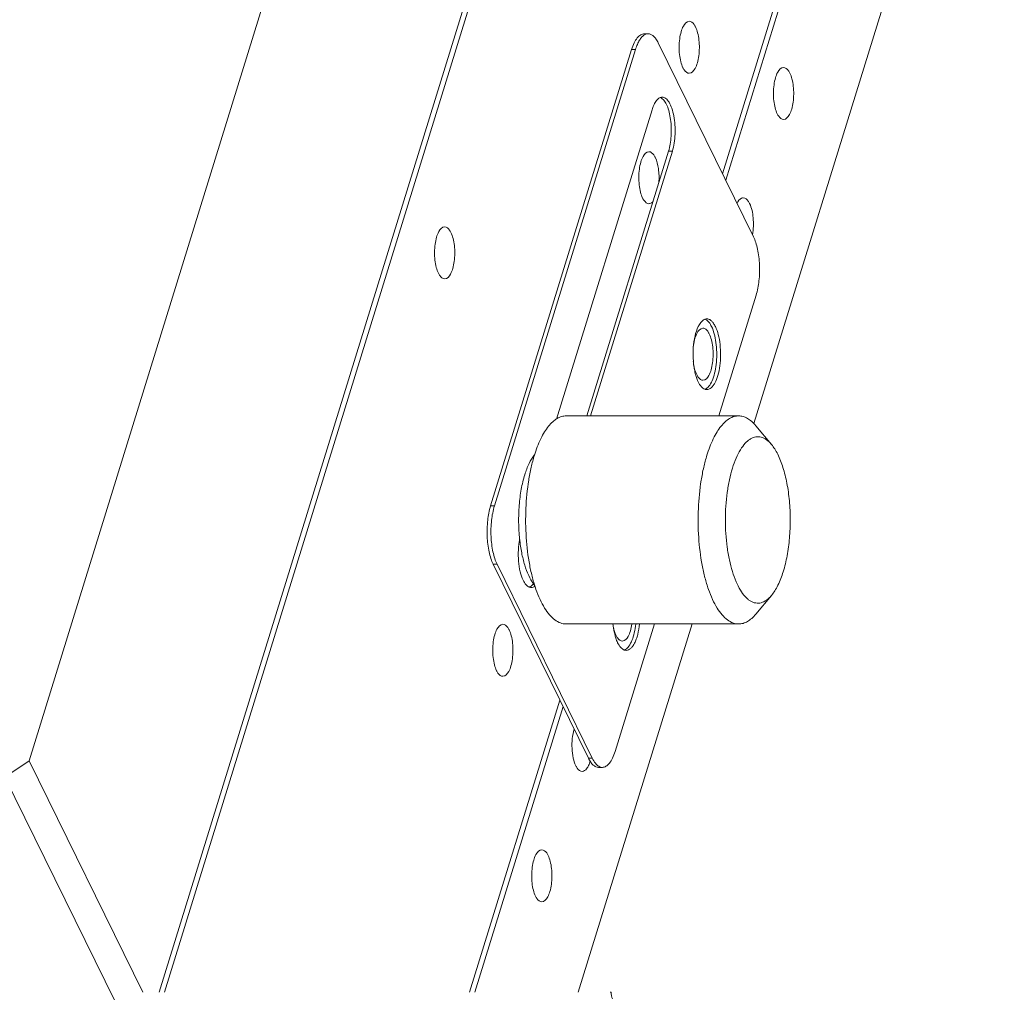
# Model space of a CAD drawing. Header units: millimetres. Extents: x 14311 to 14900, y 137 to 970.
# Tile 9 of 14: x 14640 to 14687, y 326 to 373. Entities that reach past the tile are written whole.
import ezdxf

# ---------------------------------------------------------------- set-up
doc = ezdxf.new("R2010")
doc.units = ezdxf.units.MM
doc.header["$LTSCALE"] = 0.3
doc.layers.add('轮廓线', color=7, linetype='Continuous', lineweight=20)

msp = doc.modelspace()

# ---------------------------------------------------------------- linework, layer by layer
at = {"layer": '轮廓线'}
for p, q in [((14668.929, 429.838), (14640.365, 337.405)), ((14674.877, 417.716), (14646.62, 326.276)), ((14646.868, 326.276), (14675.03, 417.406)), ((14673.691, 365.615), (14684.028, 399.068)), ((14684.181, 398.757), (14673.843, 365.305)), ((14687.231, 392.541), (14675.2, 353.607)), ((14670.117, 372.345), (14669.932, 372.345)), ((14669.322, 371.589), (14662.544, 349.655)), ((14669.507, 371.589), (14662.729, 349.655)), ((14669.322, 371.589), (14669.507, 371.589)), ((14675.176, 362.588), (14670.601, 371.912)), ((14665.707, 353.825), (14670.302, 368.692)), ((14667.161, 353.978), (14671.094, 366.703)), ((14671.278, 366.703), (14667.346, 353.978)), ((14671.278, 366.703), (14671.094, 366.703)), ((14673.51, 353.978), (14675.302, 359.778)), ((14674.464, 353.978), (14666.175, 353.978)), ((14676.044, 352.603), (14675.287, 353.509)), ((14662.729, 349.655), (14662.544, 349.655)), ((14662.67, 346.846), (14662.855, 346.846)), ((14662.67, 346.846), (14667.246, 337.521)), ((14662.855, 346.846), (14667.43, 337.521)), ((14676.044, 345.353), (14675.287, 344.447)), ((14674.464, 343.978), (14666.175, 343.978)), ((14672.224, 343.978), (14666.754, 326.276)), ((14668.524, 337.845), (14670.42, 343.978)), ((14661.534, 326.276), (14665.873, 340.319)), ((14666.026, 340.008), (14661.782, 326.276)), ((14640.365, 337.405), (14639.202, 336.622)), ((14640.365, 337.405), (14645.826, 326.276)), ((14667.43, 337.521), (14667.246, 337.521)), ((14667.914, 337.088), (14667.73, 337.088)), ((14644.498, 325.83), (14639.202, 336.622))]:
    msp.add_line(p, q, dxfattribs=at)
for centre, radius, start, end in [((14670.163, 371.92), 0.435, 119.8438, 120.674), ((14670.566, 368.953), 0.352, 58.6003, 59.8863), ((14673.751, 357.672), 1.368, 151.6056, 154.1036), ((14676.592, 356.943), 4.319, 175.7565, 184.5749), ((14665.922, 351.114), 1.619, 141.2188, 142.5427), ((14664.271, 346.077), 0.354, 300.6398, 301.4003), ((14668.349, 324.91), 1.366, 90.2905, 92.6169)]:
    msp.add_arc(centre, radius, start, end, dxfattribs=at)
for points, knots in [([(14672.089, 372.945), (14671.968, 372.945), (14671.795, 372.734), (14671.689, 372.432), (14671.62, 372.095), (14671.596, 371.727), (14671.613, 371.355), (14671.673, 371.014), (14671.743, 370.805), (14671.787, 370.715)], [0, 0, 0, 0, 0.150943, 0.270577, 0.414048, 0.571035, 0.729097, 0.875737, 1, 1, 1, 1]), ([(14672.392, 372.674), (14672.372, 372.714), (14672.307, 372.832), (14672.183, 372.945), (14672.089, 372.945)], [0, 0, 0, 0, 0.32276, 1, 1, 1, 1]), ([(14672.09, 370.445), (14672.211, 370.445), (14672.383, 370.656), (14672.49, 370.958), (14672.559, 371.294), (14672.583, 371.662), (14672.565, 372.035), (14672.506, 372.376), (14672.436, 372.584), (14672.392, 372.674)], [0, 0, 0, 0, 0.150943, 0.270577, 0.414048, 0.571035, 0.729097, 0.875737, 1, 1, 1, 1]), ([(14669.932, 372.345), (14669.903, 372.345), (14669.842, 372.336), (14669.754, 372.296), (14669.669, 372.232), (14669.555, 372.108), (14669.429, 371.892), (14669.356, 371.697), (14669.322, 371.589)], [0, 0, 0, 0, 0.08591, 0.17754, 0.279421, 0.394399, 0.668132, 1, 1, 1, 1]), ([(14669.941, 372.294), (14669.895, 372.267), (14669.804, 372.188), (14669.69, 372.029), (14669.587, 371.825), (14669.532, 371.672), (14669.507, 371.589)], [0, 0, 0, 0, 0.191456, 0.4209, 0.69121, 1, 1, 1, 1]), ([(14670.117, 372.345), (14670.102, 372.345), (14670.043, 372.341), (14669.986, 372.32), (14669.947, 372.297)], [0, 0, 0, 0, 0.241336, 1, 1, 1, 1]), ([(14670.601, 371.912), (14670.569, 371.976), (14670.504, 372.092), (14670.385, 372.232), (14670.256, 372.323), (14670.161, 372.345), (14670.117, 372.345)], [0, 0, 0, 0, 0.315858, 0.582112, 0.804549, 1, 1, 1, 1]), ([(14671.787, 370.715), (14671.806, 370.675), (14671.871, 370.557), (14671.996, 370.445), (14672.09, 370.445)], [0, 0, 0, 0, 0.32276, 1, 1, 1, 1]), ([(14676.623, 370.726), (14676.502, 370.726), (14676.329, 370.515), (14676.223, 370.213), (14676.154, 369.876), (14676.13, 369.508), (14676.147, 369.136), (14676.207, 368.795), (14676.277, 368.587), (14676.321, 368.497)], [0, 0, 0, 0, 0.150943, 0.270577, 0.414048, 0.571035, 0.729097, 0.875737, 1, 1, 1, 1]), ([(14676.926, 370.455), (14676.907, 370.495), (14676.841, 370.613), (14676.717, 370.726), (14676.623, 370.726)], [0, 0, 0, 0, 0.32276, 1, 1, 1, 1]), ([(14676.624, 368.226), (14676.745, 368.226), (14676.918, 368.437), (14677.024, 368.739), (14677.093, 369.076), (14677.117, 369.444), (14677.1, 369.816), (14677.04, 370.157), (14676.97, 370.365), (14676.926, 370.455)], [0, 0, 0, 0, 0.150943, 0.270577, 0.414048, 0.571035, 0.729097, 0.875737, 1, 1, 1, 1]), ([(14670.302, 368.692), (14670.324, 368.765), (14670.374, 368.901), (14670.486, 369.113), (14670.606, 369.245), (14670.698, 369.28)], [0, 0, 0, 0, 0.31904, 0.59277, 1, 1, 1, 1]), ([(14670.698, 369.28), (14670.705, 369.283), (14670.735, 369.293), (14670.766, 369.297), (14670.79, 369.297)], [0, 0, 0, 0, 0.256878, 1, 1, 1, 1]), ([(14670.749, 369.254), (14670.807, 369.219), (14670.917, 369.102), (14671.039, 368.869), (14671.136, 368.567), (14671.226, 368.081), (14671.241, 367.563), (14671.183, 367.055), (14671.128, 366.815), (14671.094, 366.703)], [0, 0, 0, 0, 0.075608, 0.17354, 0.29299, 0.429352, 0.724863, 0.868782, 1, 1, 1, 1]), ([(14670.79, 369.297), (14670.819, 369.297), (14670.881, 369.285), (14670.969, 369.235), (14671.051, 369.156), (14671.159, 369.003), (14671.27, 368.746), (14671.362, 368.38), (14671.412, 367.962), (14671.417, 367.524), (14671.376, 367.1), (14671.317, 366.828), (14671.278, 366.703)], [0, 0, 0, 0, 0.03118, 0.065479, 0.105094, 0.15114, 0.263035, 0.398357, 0.549607, 0.707146, 0.860567, 1, 1, 1, 1]), ([(14676.321, 368.497), (14676.341, 368.457), (14676.406, 368.339), (14676.53, 368.226), (14676.624, 368.226)], [0, 0, 0, 0, 0.32276, 1, 1, 1, 1]), ([(14670.153, 366.678), (14670.031, 366.678), (14669.859, 366.467), (14669.752, 366.165), (14669.683, 365.828), (14669.659, 365.46), (14669.677, 365.088), (14669.736, 364.747), (14669.806, 364.539), (14669.85, 364.449)], [0, 0, 0, 0, 0.150943, 0.270577, 0.414048, 0.571035, 0.729097, 0.875737, 1, 1, 1, 1]), ([(14670.455, 366.407), (14670.436, 366.447), (14670.371, 366.565), (14670.246, 366.678), (14670.153, 366.678)], [0, 0, 0, 0, 0.32276, 1, 1, 1, 1]), ([(14670.631, 365.195), (14670.647, 365.417), (14670.635, 365.83), (14670.538, 366.238), (14670.455, 366.407)], [0, 0, 0, 0, 0.542407, 1, 1, 1, 1]), ([(14669.85, 364.449), (14669.87, 364.409), (14669.935, 364.291), (14670.059, 364.178), (14670.153, 364.178)], [0, 0, 0, 0, 0.32276, 1, 1, 1, 1]), ([(14674.687, 364.459), (14674.66, 364.459), (14674.522, 364.426), (14674.438, 364.295), (14674.389, 364.197)], [0, 0, 0, 0, 0.199137, 1, 1, 1, 1]), ([(14674.99, 364.189), (14674.97, 364.229), (14674.905, 364.347), (14674.781, 364.46), (14674.687, 364.459)], [0, 0, 0, 0, 0.32276, 1, 1, 1, 1]), ([(14670.153, 364.178), (14670.17, 364.178), (14670.246, 364.189), (14670.311, 364.241), (14670.35, 364.285)], [0, 0, 0, 0, 0.22348, 1, 1, 1, 1]), ([(14675.129, 362.687), (14675.177, 362.954), (14675.192, 363.465), (14675.094, 363.976), (14674.99, 364.189)], [0, 0, 0, 0, 0.534027, 1, 1, 1, 1]), ([(14660.336, 363.065), (14660.215, 363.065), (14660.042, 362.854), (14659.936, 362.552), (14659.867, 362.215), (14659.843, 361.847), (14659.86, 361.475), (14659.92, 361.134), (14659.99, 360.925), (14660.034, 360.836)], [0, 0, 0, 0, 0.150943, 0.270577, 0.414048, 0.571035, 0.729097, 0.875737, 1, 1, 1, 1]), ([(14660.639, 362.794), (14660.619, 362.834), (14660.554, 362.952), (14660.43, 363.065), (14660.336, 363.065)], [0, 0, 0, 0, 0.32276, 1, 1, 1, 1]), ([(14660.337, 360.565), (14660.458, 360.565), (14660.63, 360.776), (14660.737, 361.078), (14660.806, 361.414), (14660.83, 361.782), (14660.812, 362.155), (14660.753, 362.496), (14660.683, 362.704), (14660.639, 362.794)], [0, 0, 0, 0, 0.150943, 0.270577, 0.414048, 0.571035, 0.729097, 0.875737, 1, 1, 1, 1]), ([(14675.302, 359.778), (14675.372, 360.003), (14675.463, 360.494), (14675.485, 361.24), (14675.413, 361.86), (14675.296, 362.304), (14675.22, 362.5), (14675.176, 362.588)], [0, 0, 0, 0, 0.247308, 0.519137, 0.780691, 0.89734, 1, 1, 1, 1]), ([(14660.034, 360.836), (14660.053, 360.795), (14660.118, 360.677), (14660.243, 360.565), (14660.337, 360.565)], [0, 0, 0, 0, 0.32276, 1, 1, 1, 1]), ([(14672.285, 357.263), (14672.299, 357.45), (14672.347, 357.794), (14672.452, 358.127), (14672.521, 358.27)], [0, 0, 0, 0, 0.542864, 1, 1, 1, 1]), ([(14672.548, 358.323), (14672.587, 358.394), (14672.666, 358.515), (14672.784, 358.605), (14672.843, 358.626)], [0, 0, 0, 0, 0.564273, 1, 1, 1, 1]), ([(14672.843, 358.626), (14672.851, 358.629), (14672.88, 358.638), (14672.912, 358.643), (14672.935, 358.643)], [0, 0, 0, 0, 0.256126, 1, 1, 1, 1]), ([(14672.896, 358.601), (14672.951, 358.57), (14673.055, 358.468), (14673.127, 358.346), (14673.162, 358.274)], [0, 0, 0, 0, 0.44116, 1, 1, 1, 1]), ([(14673.162, 358.274), (14673.216, 358.165), (14673.305, 357.912), (14673.385, 357.497), (14673.42, 357.04), (14673.405, 356.576), (14673.343, 356.139), (14673.238, 355.763), (14673.1, 355.473), (14672.969, 355.328), (14672.899, 355.286)], [0, 0, 0, 0, 0.116661, 0.253268, 0.401656, 0.552128, 0.694758, 0.820566, 0.922937, 1, 1, 1, 1]), ([(14672.935, 358.643), (14672.972, 358.643), (14673.054, 358.624), (14673.163, 358.547), (14673.264, 358.427), (14673.319, 358.329), (14673.346, 358.274)], [0, 0, 0, 0, 0.195451, 0.417889, 0.684143, 1, 1, 1, 1]), ([(14673.346, 358.274), (14673.406, 358.152), (14673.502, 357.869), (14673.582, 357.405), (14673.607, 356.899), (14673.572, 356.397), (14673.483, 355.944), (14673.362, 355.621), (14673.239, 355.426), (14673.145, 355.324), (14673.043, 355.258), (14672.969, 355.243), (14672.935, 355.243)], [0, 0, 0, 0, 0.123478, 0.269115, 0.426161, 0.582114, 0.724638, 0.84346, 0.892108, 0.933463, 0.968606, 1, 1, 1, 1]), ([(14672.75, 358.193), (14672.619, 358.193), (14672.439, 357.952), (14672.335, 357.623), (14672.293, 357.391), (14672.28, 357.266)], [0, 0, 0, 0, 0.361987, 0.653272, 1, 1, 1, 1]), ([(14672.924, 358.11), (14672.911, 358.123), (14672.862, 358.166), (14672.797, 358.193), (14672.75, 358.193)], [0, 0, 0, 0, 0.284163, 1, 1, 1, 1]), ([(14672.751, 355.693), (14672.872, 355.693), (14673.045, 355.904), (14673.151, 356.206), (14673.22, 356.542), (14673.244, 356.91), (14673.227, 357.283), (14673.167, 357.624), (14673.097, 357.832), (14673.053, 357.922)], [0, 0, 0, 0, 0.150943, 0.270577, 0.414048, 0.571035, 0.729097, 0.875737, 1, 1, 1, 1]), ([(14673.053, 357.922), (14673.044, 357.941), (14673.008, 358.008), (14672.964, 358.072), (14672.924, 358.11)], [0, 0, 0, 0, 0.278524, 1, 1, 1, 1]), ([(14672.283, 356.595), (14672.29, 356.535), (14672.321, 356.319), (14672.379, 356.105), (14672.448, 355.964)], [0, 0, 0, 0, 0.279023, 1, 1, 1, 1]), ([(14672.339, 356.202), (14672.333, 356.234), (14672.31, 356.365), (14672.295, 356.498), (14672.287, 356.598)], [0, 0, 0, 0, 0.243077, 1, 1, 1, 1]), ([(14672.418, 355.88), (14672.41, 355.905), (14672.379, 356.011), (14672.355, 356.119), (14672.339, 356.202)], [0, 0, 0, 0, 0.239205, 1, 1, 1, 1]), ([(14672.523, 355.611), (14672.513, 355.631), (14672.473, 355.719), (14672.44, 355.809), (14672.418, 355.88)], [0, 0, 0, 0, 0.234064, 1, 1, 1, 1]), ([(14672.448, 355.964), (14672.459, 355.942), (14672.499, 355.867), (14672.55, 355.797), (14672.597, 355.757)], [0, 0, 0, 0, 0.283399, 1, 1, 1, 1]), ([(14672.841, 355.26), (14672.776, 355.284), (14672.646, 355.39), (14672.564, 355.529), (14672.523, 355.611)], [0, 0, 0, 0, 0.430236, 1, 1, 1, 1]), ([(14672.597, 355.757), (14672.609, 355.747), (14672.653, 355.713), (14672.71, 355.693), (14672.751, 355.693)], [0, 0, 0, 0, 0.277907, 1, 1, 1, 1]), ([(14672.935, 355.243), (14672.911, 355.243), (14672.879, 355.247), (14672.849, 355.257), (14672.841, 355.26)], [0, 0, 0, 0, 0.743647, 1, 1, 1, 1]), ([(14672.899, 355.286), (14672.895, 355.284), (14672.876, 355.273), (14672.857, 355.265), (14672.842, 355.259)], [0, 0, 0, 0, 0.257276, 1, 1, 1, 1]), ([(14666.175, 353.978), (14666.101, 353.978), (14665.948, 353.955), (14665.728, 353.856), (14665.516, 353.695), (14665.314, 353.475), (14665.124, 353.2), (14664.877, 352.743), (14664.733, 352.358), (14664.649, 352.086)], [0, 0, 0, 0, 0.085872, 0.177464, 0.27929, 0.394233, 0.523761, 0.668262, 1, 1, 1, 1]), ([(14674.464, 353.978), (14674.391, 353.978), (14674.238, 353.955), (14674.017, 353.856), (14673.805, 353.695), (14673.604, 353.475), (14673.414, 353.2), (14673.166, 352.743), (14673.023, 352.358), (14672.939, 352.086)], [0, 0, 0, 0, 0.085872, 0.177464, 0.27929, 0.394234, 0.523763, 0.668262, 1, 1, 1, 1]), ([(14675.287, 353.509), (14675.227, 353.582), (14675.103, 353.712), (14674.897, 353.863), (14674.684, 353.957), (14674.536, 353.978), (14674.464, 353.978)], [0, 0, 0, 0, 0.289876, 0.547724, 0.780758, 1, 1, 1, 1]), ([(14676.044, 352.603), (14675.972, 352.689), (14675.824, 352.836), (14675.596, 352.953), (14675.415, 352.982), (14675.283, 352.974), (14675.151, 352.937), (14675.022, 352.873), (14674.896, 352.781), (14674.726, 352.616), (14674.529, 352.341), (14674.326, 351.935), (14674.216, 351.63), (14674.165, 351.465)], [0, 0, 0, 0, 0.118301, 0.218254, 0.264552, 0.310449, 0.357703, 0.407896, 0.462279, 0.52174, 0.657688, 0.817505, 1, 1, 1, 1]), ([(14676.605, 346.492), (14676.683, 346.742), (14676.809, 347.277), (14676.92, 348.118), (14676.956, 349.002), (14676.916, 349.885), (14676.801, 350.723), (14676.619, 351.474), (14676.409, 352.023), (14676.209, 352.384), (14676.1, 352.536), (14676.044, 352.603)], [0, 0, 0, 0, 0.124599, 0.260716, 0.402745, 0.544607, 0.680242, 0.804072, 0.911537, 0.958224, 1, 1, 1, 1]), ([(14664.636, 352.098), (14664.539, 351.972), (14664.364, 351.665), (14664.242, 351.336), (14664.186, 351.154)], [0, 0, 0, 0, 0.454678, 1, 1, 1, 1]), ([(14666.175, 343.978), (14666.083, 343.978), (14665.888, 344.015), (14665.615, 344.172), (14665.359, 344.42), (14665.121, 344.755), (14664.904, 345.169), (14664.711, 345.657), (14664.546, 346.209), (14664.364, 347.036), (14664.23, 348.15), (14664.214, 349.518), (14664.323, 350.647), (14664.485, 351.497), (14664.591, 351.896), (14664.649, 352.086)], [0, 0, 0, 0, 0.031169, 0.065458, 0.105061, 0.151091, 0.203854, 0.263115, 0.328277, 0.398484, 0.549682, 0.707163, 0.860541, 0.932582, 1, 1, 1, 1]), ([(14672.939, 352.086), (14672.88, 351.896), (14672.775, 351.497), (14672.612, 350.647), (14672.504, 349.518), (14672.519, 348.15), (14672.653, 347.036), (14672.836, 346.209), (14673, 345.657), (14673.193, 345.169), (14673.41, 344.755), (14673.648, 344.42), (14673.905, 344.172), (14674.177, 344.015), (14674.372, 343.978), (14674.464, 343.978)], [0, 0, 0, 0, 0.067417, 0.13946, 0.292839, 0.45032, 0.601518, 0.671725, 0.736887, 0.796148, 0.84891, 0.89494, 0.934542, 0.968832, 1, 1, 1, 1]), ([(14663.939, 348.053), (14663.91, 348.322), (14663.879, 348.865), (14663.905, 349.669), (14664.001, 350.437), (14664.115, 350.926), (14664.186, 351.154)], [0, 0, 0, 0, 0.259294, 0.520298, 0.770932, 1, 1, 1, 1]), ([(14674.165, 351.465), (14674.109, 351.281), (14674.01, 350.895), (14673.868, 350.069), (14673.8, 348.983), (14673.867, 347.897), (14674.008, 347.07), (14674.149, 346.515), (14674.323, 346.027), (14674.526, 345.62), (14674.724, 345.343), (14674.894, 345.177), (14675.02, 345.085), (14675.149, 345.02), (14675.281, 344.982), (14675.414, 344.974), (14675.595, 345.002), (14675.824, 345.12), (14675.972, 345.267), (14676.044, 345.353)], [0, 0, 0, 0, 0.073065, 0.151805, 0.319081, 0.486417, 0.565232, 0.638392, 0.704424, 0.762262, 0.81146, 0.832974, 0.852647, 0.870797, 0.887877, 0.904458, 0.921179, 0.957272, 1, 1, 1, 1]), ([(14662.544, 349.655), (14662.475, 349.43), (14662.384, 348.939), (14662.362, 348.193), (14662.434, 347.573), (14662.551, 347.129), (14662.627, 346.933), (14662.67, 346.846)], [0, 0, 0, 0, 0.247308, 0.519137, 0.780691, 0.89734, 1, 1, 1, 1]), ([(14662.729, 349.655), (14662.659, 349.43), (14662.568, 348.939), (14662.546, 348.193), (14662.618, 347.573), (14662.735, 347.129), (14662.811, 346.933), (14662.855, 346.846)], [0, 0, 0, 0, 0.247308, 0.519137, 0.780691, 0.89734, 1, 1, 1, 1]), ([(14664.109, 346.077), (14664.045, 346.206), (14663.948, 346.508), (14663.875, 347), (14663.866, 347.529), (14663.907, 347.885), (14663.941, 348.057)], [0, 0, 0, 0, 0.214102, 0.468326, 0.739159, 1, 1, 1, 1]), ([(14664.598, 345.909), (14664.51, 346.033), (14664.351, 346.326), (14664.167, 346.829), (14664.024, 347.415), (14663.963, 347.834), (14663.939, 348.053)], [0, 0, 0, 0, 0.201429, 0.439174, 0.707978, 1, 1, 1, 1]), ([(14676.044, 345.353), (14676.102, 345.423), (14676.213, 345.58), (14676.418, 345.953), (14676.536, 346.268), (14676.605, 346.492)], [0, 0, 0, 0, 0.212491, 0.450575, 1, 1, 1, 1]), ([(14664.402, 345.749), (14664.342, 345.772), (14664.223, 345.872), (14664.146, 346.001), (14664.109, 346.077)], [0, 0, 0, 0, 0.431397, 1, 1, 1, 1]), ([(14664.601, 345.913), (14664.59, 345.898), (14664.548, 345.846), (14664.497, 345.799), (14664.456, 345.774)], [0, 0, 0, 0, 0.276322, 1, 1, 1, 1]), ([(14664.667, 345.819), (14664.661, 345.826), (14664.637, 345.856), (14664.615, 345.886), (14664.598, 345.909)], [0, 0, 0, 0, 0.244438, 1, 1, 1, 1]), ([(14664.496, 345.731), (14664.472, 345.731), (14664.44, 345.736), (14664.41, 345.746), (14664.402, 345.749)], [0, 0, 0, 0, 0.742865, 1, 1, 1, 1]), ([(14664.672, 345.796), (14664.646, 345.776), (14664.59, 345.743), (14664.526, 345.731), (14664.496, 345.731)], [0, 0, 0, 0, 0.524858, 1, 1, 1, 1]), ([(14674.464, 343.978), (14674.536, 343.978), (14674.684, 344), (14674.897, 344.093), (14675.103, 344.245), (14675.227, 344.375), (14675.287, 344.447)], [0, 0, 0, 0, 0.219242, 0.452276, 0.710122, 1, 1, 1, 1]), ([(14663.133, 343.962), (14663.011, 343.961), (14662.839, 343.75), (14662.732, 343.449), (14662.663, 343.112), (14662.639, 342.744), (14662.657, 342.371), (14662.716, 342.031), (14662.786, 341.822), (14662.83, 341.732)], [0, 0, 0, 0, 0.150943, 0.270577, 0.414048, 0.571035, 0.729097, 0.875737, 1, 1, 1, 1]), ([(14663.435, 343.691), (14663.416, 343.731), (14663.351, 343.849), (14663.226, 343.962), (14663.133, 343.962)], [0, 0, 0, 0, 0.32276, 1, 1, 1, 1]), ([(14663.133, 341.462), (14663.255, 341.462), (14663.427, 341.673), (14663.533, 341.975), (14663.602, 342.311), (14663.627, 342.679), (14663.609, 343.052), (14663.55, 343.393), (14663.48, 343.601), (14663.435, 343.691)], [0, 0, 0, 0, 0.150943, 0.270577, 0.414048, 0.571035, 0.729097, 0.875737, 1, 1, 1, 1]), ([(14668.466, 343.668), (14668.461, 343.693), (14668.443, 343.796), (14668.43, 343.899), (14668.422, 343.977)], [0, 0, 0, 0, 0.24419, 1, 1, 1, 1]), ([(14668.422, 343.972), (14668.429, 343.92), (14668.462, 343.735), (14668.515, 343.552), (14668.575, 343.43)], [0, 0, 0, 0, 0.277737, 1, 1, 1, 1]), ([(14668.545, 343.346), (14668.537, 343.372), (14668.506, 343.478), (14668.482, 343.586), (14668.466, 343.668)], [0, 0, 0, 0, 0.239205, 1, 1, 1, 1]), ([(14668.878, 343.16), (14668.996, 343.16), (14669.166, 343.362), (14669.273, 343.655), (14669.317, 343.861), (14669.333, 343.972)], [0, 0, 0, 0, 0.3655, 0.6537, 1, 1, 1, 1]), ([(14669.518, 343.977), (14669.503, 343.834), (14669.461, 343.567), (14669.356, 343.207), (14669.22, 342.931), (14669.093, 342.793), (14669.026, 342.753)], [0, 0, 0, 0, 0.318559, 0.598701, 0.826958, 1, 1, 1, 1]), ([(14669.702, 343.977), (14669.684, 343.806), (14669.644, 343.56), (14669.552, 343.257), (14669.474, 343.069), (14669.384, 342.916), (14669.285, 342.801), (14669.178, 342.728), (14669.099, 342.71), (14669.062, 342.71)], [0, 0, 0, 0, 0.3409, 0.492557, 0.627783, 0.744888, 0.843753, 0.926754, 1, 1, 1, 1]), ([(14668.65, 343.078), (14668.64, 343.098), (14668.6, 343.185), (14668.567, 343.276), (14668.545, 343.346)], [0, 0, 0, 0, 0.234064, 1, 1, 1, 1]), ([(14668.575, 343.43), (14668.586, 343.409), (14668.626, 343.334), (14668.677, 343.263), (14668.724, 343.224)], [0, 0, 0, 0, 0.283399, 1, 1, 1, 1]), ([(14668.968, 342.727), (14668.903, 342.75), (14668.773, 342.857), (14668.691, 342.996), (14668.65, 343.078)], [0, 0, 0, 0, 0.430236, 1, 1, 1, 1]), ([(14668.724, 343.224), (14668.735, 343.214), (14668.78, 343.18), (14668.837, 343.16), (14668.878, 343.16)], [0, 0, 0, 0, 0.277907, 1, 1, 1, 1]), ([(14669.062, 342.71), (14669.038, 342.71), (14669.006, 342.714), (14668.976, 342.724), (14668.968, 342.727)], [0, 0, 0, 0, 0.743647, 1, 1, 1, 1]), ([(14669.026, 342.753), (14669.022, 342.75), (14669.003, 342.74), (14668.984, 342.731), (14668.969, 342.726)], [0, 0, 0, 0, 0.257276, 1, 1, 1, 1]), ([(14662.83, 341.732), (14662.85, 341.692), (14662.915, 341.574), (14663.039, 341.461), (14663.133, 341.462)], [0, 0, 0, 0, 0.32276, 1, 1, 1, 1]), ([(14666.56, 338.92), (14666.469, 338.625), (14666.43, 338.15), (14666.498, 337.559), (14666.581, 337.281), (14666.638, 337.164)], [0, 0, 0, 0, 0.518486, 0.780585, 1, 1, 1, 1]), ([(14666.941, 336.893), (14667.025, 336.893), (14667.158, 337), (14667.261, 337.188), (14667.308, 337.316), (14667.329, 337.387)], [0, 0, 0, 0, 0.384934, 0.662841, 1, 1, 1, 1]), ([(14667.246, 337.521), (14667.278, 337.457), (14667.343, 337.342), (14667.461, 337.201), (14667.59, 337.11), (14667.686, 337.088), (14667.73, 337.088)], [0, 0, 0, 0, 0.315858, 0.582112, 0.804549, 1, 1, 1, 1]), ([(14667.43, 337.521), (14667.471, 337.438), (14667.556, 337.293), (14667.679, 337.174), (14667.743, 337.137)], [0, 0, 0, 0, 0.558888, 1, 1, 1, 1]), ([(14667.914, 337.088), (14667.944, 337.088), (14668.005, 337.097), (14668.093, 337.137), (14668.178, 337.201), (14668.292, 337.326), (14668.418, 337.541), (14668.491, 337.736), (14668.524, 337.845)], [0, 0, 0, 0, 0.08591, 0.17754, 0.279421, 0.394399, 0.668132, 1, 1, 1, 1]), ([(14666.638, 337.164), (14666.658, 337.124), (14666.723, 337.006), (14666.847, 336.893), (14666.941, 336.893)], [0, 0, 0, 0, 0.32276, 1, 1, 1, 1]), ([(14667.743, 337.137), (14667.757, 337.129), (14667.81, 337.102), (14667.87, 337.088), (14667.914, 337.088)], [0, 0, 0, 0, 0.2646, 1, 1, 1, 1]), ([(14665.004, 333.126), (14664.883, 333.126), (14664.71, 332.915), (14664.604, 332.613), (14664.535, 332.277), (14664.511, 331.909), (14664.528, 331.536), (14664.588, 331.195), (14664.658, 330.987), (14664.702, 330.897)], [0, 0, 0, 0, 0.150943, 0.270577, 0.414048, 0.571035, 0.729097, 0.875737, 1, 1, 1, 1]), ([(14665.307, 332.856), (14665.287, 332.896), (14665.222, 333.014), (14665.098, 333.126), (14665.004, 333.126)], [0, 0, 0, 0, 0.32276, 1, 1, 1, 1]), ([(14665.005, 330.626), (14665.126, 330.626), (14665.299, 330.837), (14665.405, 331.139), (14665.474, 331.476), (14665.498, 331.844), (14665.481, 332.216), (14665.421, 332.557), (14665.351, 332.766), (14665.307, 332.856)], [0, 0, 0, 0, 0.150943, 0.270577, 0.414048, 0.571035, 0.729097, 0.875737, 1, 1, 1, 1]), ([(14664.702, 330.897), (14664.722, 330.857), (14664.787, 330.739), (14664.911, 330.626), (14665.005, 330.626)], [0, 0, 0, 0, 0.32276, 1, 1, 1, 1]), ([(14668.401, 325.955), (14668.379, 326), (14668.35, 326.107), (14668.342, 326.217), (14668.342, 326.276)], [0, 0, 0, 0, 0.455291, 1, 1, 1, 1])]:
    msp.add_open_spline(points, degree=3, knots=knots, dxfattribs=at)
for points in [[(14670.699, 369.279), (14670.714, 369.273), (14670.729, 369.266), (14670.743, 369.258)], [(14672.844, 358.626), (14672.862, 358.619), (14672.88, 358.611), (14672.896, 358.601)], [(14664.452, 345.772), (14664.436, 345.762), (14664.42, 345.754), (14664.403, 345.748)]]:
    msp.add_open_spline(points, degree=3, dxfattribs=at)

doc.saveas('drawing.dxf')
